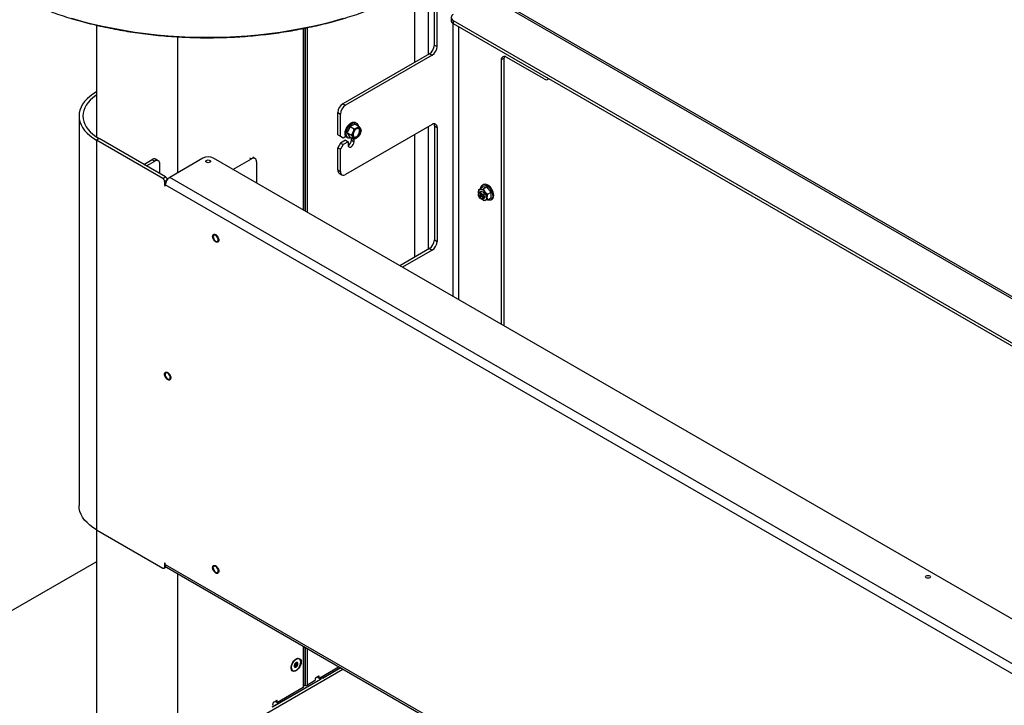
# Model space of a CAD drawing. Header units: millimetres. Extents: x 1588 to 4263, y 172 to 3488.
# Tile 41 of 46: x 2014 to 2839, y 2350 to 2925. Entities that reach past the tile are written whole.
import ezdxf

# ---------------------------------------------------------------- set-up
doc = ezdxf.new("R2010")
doc.units = ezdxf.units.MM
doc.header["$LTSCALE"] = 13

msp = doc.modelspace()

# ---------------------------------------------------------------- linework, layer by layer
at = {"color": 7, "linetype": 'Continuous', "lineweight": 25}
for p, q in [((2356.34, 2895.52), (2356.34, 2957.2)), ((2344.62, 2950.45), (2344.62, 2888.75)), ((2404.99, 2945.06), (3239.79, 2463.14)), ((3241.09, 2464.15), (2407.6, 2945.32)), ((2361.42, 2903.35), (2361.42, 2938.46)), ((2363.66, 2902.05), (2363.66, 2937.16)), ((2375.38, 2926.45), (2375.38, 2923.85)), ((2377.24, 2923.85), (3216.07, 2439.61)), ((2377.24, 2923.85), (2377.24, 2921.26)), ((2078, 2920), (2078, 2826.33)), ((2251.37, 2917.18), (2251.37, 2765.03)), ((2251.85, 2764.75), (2251.85, 2917.27)), ((2253.31, 2763.91), (2253.31, 2917.56)), ((2255.14, 2762.85), (2255.14, 2917.93)), ((2377.13, 2692.43), (2377.13, 2921.33)), ((2377.24, 2921.26), (3214.67, 2437.83)), ((2381.62, 2918.73), (2381.62, 2689.83)), ((2146.28, 2796.33), (2146.28, 2910.19)), ((2361.42, 2903.35), (2363.66, 2902.05)), ((2357.18, 2896), (2284.63, 2854.12)), ((2359.42, 2894.7), (2286.87, 2852.82)), ((2357.18, 2896), (2359.42, 2894.7)), ((2419.68, 2892.08), (2417.44, 2890.78)), ((2417.44, 2890.78), (2417.44, 2669.16)), ((2419.68, 2892.08), (2419.68, 2667.86)), ((2453.5, 2874.87), (2421.68, 2893.23)), ((2456.5, 2874.57), (2457.31, 2875.04)), ((2284.63, 2854.12), (2286.87, 2852.82)), ((2063.53, 2843.84), (2063.53, 2517.18)), ((2280.38, 2846.77), (2282.63, 2845.47)), ((2280.38, 2828.13), (2280.38, 2846.77)), ((2282.63, 2826.83), (2282.63, 2845.47)), ((2359.42, 2836.73), (2286.87, 2794.85)), ((2290.7, 2834.93), (2288.4, 2829.7)), ((2294.77, 2836.93), (2290.7, 2834.93)), ((2290.7, 2834.93), (2294.12, 2832.95)), ((2294.12, 2832.95), (2296.47, 2833.77)), ((2294.77, 2836.93), (2298.19, 2834.95)), ((2296.02, 2837.85), (2295.09, 2838.39)), ((2299.96, 2831.73), (2299.13, 2828.94)), ((2356.34, 2732.21), (2356.34, 2834.95)), ((2361.42, 2835.57), (2363.66, 2834.28)), ((2361.42, 2835.57), (2361.42, 2740.04)), ((2363.66, 2834.28), (2363.66, 2738.74)), ((2080.28, 2824.91), (2078.03, 2823.62)), ((2078.03, 2823.62), (2078.03, 2496.96)), ((2133.79, 2791.43), (2078.03, 2823.62)), ((2136.04, 2792.73), (2080.28, 2824.91)), ((2280.38, 2828.13), (2282.63, 2826.83)), ((2280.38, 2828.13), (2282.63, 2826.83)), ((2282.63, 2826.83), (2284.87, 2825.54)), ((2282.63, 2826.83), (2284.87, 2825.54)), ((2286.82, 2823.54), (2282.63, 2821.12)), ((2284.87, 2825.54), (2287.17, 2826.86)), ((2286.82, 2823.54), (2289.06, 2822.24)), ((2287.99, 2826.09), (2288.92, 2825.56)), ((2288.4, 2829.7), (2291.82, 2827.73)), ((2288.4, 2829.7), (2290.18, 2826.48)), ((2290.18, 2826.48), (2293.59, 2824.51)), ((2291.77, 2823.54), (2291.77, 2825.56)), ((2291.77, 2823.54), (2294.01, 2822.24)), ((2291.82, 2827.73), (2293.28, 2830.16)), ((2294.01, 2822.24), (2294.01, 2824.65)), ((2297.66, 2826.51), (2295.94, 2825.33)), ((2344.62, 2828.19), (2344.62, 2725.44)), ((2282.63, 2821.12), (2280.38, 2817.23)), ((2280.38, 2817.23), (2282.63, 2815.93)), ((2280.38, 2798.59), (2280.38, 2817.23)), ((2282.63, 2821.12), (2284.87, 2819.82)), ((2284.87, 2819.82), (2282.63, 2815.93)), ((2282.63, 2797.3), (2282.63, 2815.93)), ((2289.06, 2822.24), (2284.87, 2819.82)), ((2289.06, 2822.24), (2289.06, 2819.38)), ((2117.72, 2803.3), (2124.7, 2807.33)), ((2124.7, 2807.33), (2126.95, 2806.03)), ((2129.95, 2806.33), (2127.7, 2807.63)), ((2167.22, 2808.42), (2139.47, 2792.4)), ((3383.15, 2111.67), (2176.2, 2808.42)), ((2192.54, 2798.99), (2207.98, 2807.9)), ((2206.28, 2808.89), (2207.98, 2807.9)), ((2210.98, 2808.2), (2209.28, 2809.18)), ((2119.97, 2802), (2126.95, 2806.03)), ((2131.19, 2795.52), (2131.19, 2803.58)), ((2212.23, 2805.45), (2212.23, 2787.62)), ((2280.38, 2798.59), (2282.63, 2797.3)), ((2133.79, 2791.43), (2136.04, 2792.73)), ((2137.09, 2790.01), (2135.23, 2788.94)), ((3355.4, 2090.46), (2139.47, 2792.4)), ((2281.63, 2795.85), (2283.87, 2794.55)), ((2135.23, 2788.94), (2135.23, 2785.7)), ((2135.79, 2786.02), (2135.23, 2785.7)), ((2135.79, 2785.38), (2135.79, 2786.02)), ((3351.72, 2084.08), (2135.79, 2786.02)), ((2398.38, 2779.72), (2398.69, 2782.25)), ((2398.69, 2782.25), (2401.79, 2784.04)), ((2398.69, 2782.25), (2400.15, 2782.23)), ((2400.15, 2782.23), (2402.23, 2782.57)), ((2402.61, 2786.27), (2401.77, 2785.79)), ((2405.32, 2784.36), (2401.79, 2784.04)), ((2405.32, 2784.36), (2402.23, 2782.57)), ((2402.23, 2782.57), (2403.68, 2780.19)), ((2408.86, 2779.96), (2405.32, 2784.36)), ((2398.35, 2778.07), (2398.35, 2777.57)), ((2398.5, 2778.88), (2398.38, 2779.72)), ((2400.41, 2780.27), (2398.97, 2779.44)), ((2400.04, 2774.64), (2400.47, 2774.39)), ((2402.23, 2773.14), (2401.17, 2774.17)), ((2401.97, 2774.25), (2403.41, 2775.08)), ((2403.68, 2780.19), (2405.77, 2778.17)), ((2405.77, 2778.17), (2405.45, 2775.63)), ((2405.45, 2775.63), (2405.77, 2773.46)), ((2405.77, 2778.17), (2408.86, 2779.96)), ((2405.77, 2773.46), (2408.86, 2775.24)), ((2408.86, 2775.24), (2408.86, 2779.96)), ((2408.87, 2773.49), (2409.71, 2773.97)), ((2411.17, 2776.97), (2411.29, 2776.91)), ((2403.68, 2773.12), (2402.23, 2773.14)), ((2405.77, 2773.46), (2403.68, 2773.12)), ((2357.18, 2732.69), (2332.28, 2718.32)), ((2357.18, 2732.69), (2359.42, 2731.39)), ((2361.42, 2740.04), (2363.66, 2738.74)), ((2359.42, 2731.39), (2334.53, 2717.02)), ((2078, 2496.98), (2078, 2320.25)), ((2078.03, 2496.96), (2133.79, 2464.77)), ((2078, 2470.11), (1891.66, 2362.54)), ((2135.51, 2469), (2135.23, 2468.84)), ((2135.23, 2468.84), (2135.23, 2465.6)), ((2135.79, 2467.87), (2135.79, 2468.52)), ((2134.81, 2464.67), (2136.58, 2465.69)), ((2135.23, 2465.6), (2136.2, 2466.16)), ((2135.79, 2467.87), (3351.72, 1765.93)), ((2136.87, 2465.49), (3352.28, 1763.85)), ((2146.28, 2303.92), (2146.28, 2460.05)), ((2251.37, 2399.39), (2251.37, 2364.59)), ((2251.85, 2365.26), (2251.85, 2399.11)), ((2253.31, 2366.33), (2253.31, 2398.26)), ((2255.14, 2366.77), (2255.14, 2397.21)), ((2246.22, 2385.65), (2246.46, 2385.52)), ((2248.19, 2388.52), (2247.97, 2388.64)), ((2146.99, 2300.66), (2284.69, 2380.15)), ((2242.37, 2378.94), (2242.59, 2378.82)), ((2245.5, 2382.18), (2243.99, 2383.05)), ((2244, 2383.81), (2245.1, 2383.17)), ((2244.14, 2381.93), (2244.38, 2381.79)), ((2244.37, 2383.33), (2244.43, 2383.56)), ((2244.37, 2383.33), (2245.89, 2382.45)), ((2245.68, 2384.16), (2244.57, 2384.8)), ((2245.2, 2385.3), (2246.67, 2384.45)), ((2245.2, 2384.82), (2246.72, 2383.94)), ((2281.51, 2381.99), (2265.25, 2372.6)), ((2267.94, 2372.9), (2282.59, 2381.36)), ((2282.92, 2381.18), (2268.1, 2372.62)), ((2225.51, 2348.41), (2265.85, 2371.69)), ((2266.01, 2371.41), (2225.67, 2348.13)), ((2261.01, 2370.15), (2255.14, 2366.77)), ((2261.36, 2371.99), (2261.36, 2370.77)), ((2264.54, 2374.24), (2261.72, 2372.6)), ((2265.85, 2371.69), (2263.2, 2373.46)), ((2263.54, 2373.66), (2263.78, 2373.49)), ((2263.78, 2373.46), (2263.78, 2373.79)), ((2263.78, 2373.46), (2264.9, 2372.81)), ((2263.88, 2373.23), (2265, 2372.58)), ((2264.9, 2374.03), (2264.54, 2374.24)), ((2264.9, 2372.81), (2264.9, 2374.03)), ((2265.16, 2372.57), (2265.98, 2372.02)), ((2265.95, 2372.65), (2265.64, 2372.83)), ((2265.98, 2372.02), (2265.95, 2372.65)), ((2267.66, 2373.42), (2266.31, 2372.65)), ((2266.31, 2372.65), (2266.33, 2372.03)), ((2267.34, 2373.81), (2267.65, 2373.63)), ((2267.72, 2372.83), (2267.66, 2373.42)), ((2267.79, 2372.94), (2267.73, 2373.54)), ((2267.78, 2373), (2267.94, 2372.9)), ((2251.37, 2364.59), (2229.9, 2352.19)), ((2253.31, 2366.33), (2251.85, 2366.33)), ((2229.19, 2353.83), (2226.36, 2352.19)), ((2228.42, 2353.38), (2228.42, 2353.05)), ((2229.54, 2352.4), (2228.42, 2353.05)), ((2228.52, 2352.82), (2229.65, 2352.17)), ((2229.19, 2353.83), (2229.54, 2353.62)), ((2229.54, 2352.4), (2229.54, 2353.62)), ((2226.01, 2351.58), (2226.01, 2350.36))]:
    msp.add_line(p, q, dxfattribs=at)
at = {"color": 7, "linetype": 'Continuous', "lineweight": 25, "flags": 128}
for points in [[(2057.12, 2925.9), (2065.62, 2923.47), (2074.28, 2921.23), (2083.07, 2919.19), (2092, 2917.34), (2101.04, 2915.68), (2110.19, 2914.23), (2119.42, 2912.99), (2128.73, 2911.94), (2138.11, 2911.11), (2147.53, 2910.48), (2156.99, 2910.06), (2166.46, 2909.85), (2175.95, 2909.85), (2185.43, 2910.06), (2194.88, 2910.48), (2204.31, 2911.11), (2213.68, 2911.94), (2222.99, 2912.99), (2232.23, 2914.23), (2241.37, 2915.68), (2250.41, 2917.34), (2259.34, 2919.19), (2268.14, 2921.23), (2276.79, 2923.47), (2285.29, 2925.9)], [(2078.03, 2864.05), (2075.12, 2862.22), (2072.49, 2860.24), (2070.16, 2858.13), (2068.17, 2855.92), (2066.51, 2853.62), (2065.22, 2851.24), (2064.28, 2848.8), (2063.72, 2846.33), (2063.53, 2843.84), (2063.72, 2841.34), (2064.28, 2838.87), (2065.22, 2836.44), (2066.51, 2834.06), (2068.17, 2831.75), (2070.16, 2829.54), (2072.49, 2827.44), (2075.12, 2825.46), (2078.03, 2823.62)], [(2078, 2861.34), (2077.55, 2861.04), (2075.09, 2859.19), (2072.91, 2857.22), (2071.05, 2855.15), (2069.5, 2852.99), (2068.28, 2850.76), (2067.41, 2848.48), (2066.88, 2846.17), (2066.7, 2843.84), (2066.88, 2841.5), (2067.41, 2839.19), (2068.28, 2836.91), (2069.5, 2834.68), (2071.05, 2832.53), (2072.91, 2830.46), (2075.09, 2828.49), (2077.55, 2826.64), (2080.28, 2824.91)], [(2287.99, 2826.09), (2287.62, 2826.36), (2287.02, 2827.11), (2286.65, 2828.12), (2286.52, 2829.34), (2286.64, 2830.7), (2287.01, 2832.14), (2287.61, 2833.59), (2288.4, 2834.96), (2289.36, 2836.2), (2290.42, 2837.25), (2291.53, 2838.04), (2292.65, 2838.54), (2293.71, 2838.72), (2294.67, 2838.58), (2295.09, 2838.39)], [(2291.77, 2825.56), (2291.36, 2825.41), (2290.3, 2825.22), (2289.35, 2825.36), (2288.55, 2825.82), (2287.95, 2826.57), (2287.58, 2827.58), (2287.45, 2828.8), (2287.58, 2830.16), (2287.95, 2831.6), (2288.54, 2833.05), (2289.34, 2834.42), (2290.29, 2835.67), (2291.35, 2836.71), (2292.47, 2837.5), (2293.58, 2838), (2294.65, 2838.19), (2295.6, 2838.05), (2296.39, 2837.59), (2296.99, 2836.83)], [(2293.34, 2826.3), (2293.85, 2825.72), (2294.54, 2825.46), (2295.37, 2825.52), (2296.27, 2825.91), (2297.17, 2826.6), (2297.98, 2827.53), (2298.65, 2828.62), (2299.13, 2829.78), (2299.36, 2830.93), (2299.34, 2831.96), (2299.07, 2832.8), (2298.57, 2833.38), (2297.87, 2833.64), (2297.04, 2833.58), (2296.14, 2833.18), (2295.24, 2832.5), (2294.43, 2831.57), (2293.76, 2830.48), (2293.28, 2829.32), (2293.05, 2828.17), (2293.07, 2827.14), (2293.34, 2826.3)], [(2293.47, 2826.85), (2293.97, 2826.31), (2294.66, 2826.1), (2295.48, 2826.24), (2296.35, 2826.72), (2297.18, 2827.49), (2297.89, 2828.48), (2298.42, 2829.58), (2298.71, 2830.69), (2298.72, 2831.71), (2298.47, 2832.52), (2297.98, 2833.06), (2297.29, 2833.27), (2296.47, 2833.13), (2295.6, 2832.65), (2294.76, 2831.88), (2294.05, 2830.89), (2293.52, 2829.79), (2293.24, 2828.68), (2293.22, 2827.66), (2293.47, 2826.85)], [(2296.99, 2836.83), (2297.37, 2835.82), (2297.44, 2835.38)], [(2289.06, 2819.38), (2289.21, 2818.49), (2289.64, 2817.88), (2290.3, 2817.62), (2291.11, 2817.75), (2291.97, 2818.25), (2292.78, 2819.05), (2293.43, 2820.07), (2293.86, 2821.18), (2294.01, 2822.24)], [(2170.3, 2805.01), (2169.86, 2805.39), (2169.71, 2805.83), (2169.86, 2806.27), (2170.3, 2806.64), (2170.95, 2806.9), (2171.71, 2806.98), (2172.48, 2806.9), (2173.13, 2806.64), (2173.56, 2806.27), (2173.71, 2805.83), (2173.56, 2805.39), (2173.13, 2805.01), (2172.48, 2804.76), (2171.71, 2804.67), (2170.95, 2804.76), (2170.3, 2805.01)], [(2135.23, 2785.7), (2135.25, 2785.56), (2135.31, 2785.42), (2135.4, 2785.3), (2135.51, 2785.21), (2135.62, 2785.18), (2135.71, 2785.19), (2135.77, 2785.26), (2135.79, 2785.38)], [(2400.34, 2783.2), (2400.43, 2783.76), (2400.8, 2784.77), (2401.4, 2785.52), (2402.19, 2785.98), (2403.14, 2786.12), (2404.21, 2785.94), (2405.32, 2785.44), (2406.44, 2784.65), (2407.5, 2783.61), (2408.45, 2782.37), (2409.25, 2780.99), (2409.85, 2779.55), (2410.22, 2778.11), (2410.34, 2776.74), (2410.22, 2775.53), (2409.85, 2774.52), (2409.25, 2773.76), (2408.45, 2773.3), (2407.5, 2773.16), (2406.44, 2773.35), (2405.91, 2773.54)], [(2409.71, 2773.97), (2410.08, 2774.24), (2410.68, 2775), (2411.05, 2776.01), (2411.18, 2777.23), (2411.05, 2778.59), (2410.68, 2780.03), (2410.08, 2781.47), (2409.29, 2782.85), (2408.34, 2784.09), (2407.27, 2785.13), (2406.16, 2785.92), (2405.04, 2786.42), (2403.98, 2786.6), (2403.03, 2786.46), (2402.61, 2786.27)], [(2398.35, 2778.07), (2398.36, 2778.18), (2398.52, 2778.92), (2398.92, 2779.4), (2399.5, 2779.58), (2400.21, 2779.43)], [(2399.83, 2778.65), (2400.48, 2778.22), (2401.07, 2777.54), (2401.51, 2776.71), (2401.71, 2775.87), (2401.67, 2775.14), (2401.38, 2774.63), (2400.88, 2774.42), (2400.25, 2774.54), (2399.6, 2774.97), (2399.01, 2775.65), (2398.58, 2776.47), (2398.37, 2777.31), (2398.41, 2778.04), (2398.71, 2778.56), (2399.2, 2778.77), (2399.83, 2778.65)], [(2398.38, 2779.72), (2398.41, 2779.17), (2398.46, 2778.78)], [(2400.12, 2775.82), (2399.87, 2775.98), (2399.65, 2776.24), (2399.49, 2776.55), (2399.41, 2776.86), (2399.43, 2777.14), (2399.54, 2777.33), (2399.72, 2777.41), (2399.96, 2777.37), (2400.21, 2777.21), (2400.43, 2776.95), (2400.59, 2776.64), (2400.67, 2776.32), (2400.65, 2776.05), (2400.54, 2775.85), (2400.36, 2775.77), (2400.12, 2775.82)], [(2400.21, 2779.43), (2400.94, 2778.96), (2401.62, 2778.24), (2402.16, 2777.35), (2402.5, 2776.4), (2402.59, 2775.5), (2402.43, 2774.77), (2402.03, 2774.28), (2401.45, 2774.1), (2400.74, 2774.26), (2400.47, 2774.39)], [(2404.04, 2776.45), (2403.91, 2777.36), (2403.54, 2778.31), (2402.98, 2779.18), (2402.28, 2779.87), (2401.55, 2780.3), (2400.85, 2780.41), (2400.41, 2780.27)], [(2175.95, 2742.58), (2176.08, 2741.67), (2176.44, 2740.72), (2177.01, 2739.84), (2177.7, 2739.15), (2178.44, 2738.73), (2179.13, 2738.62), (2179.69, 2738.84), (2180.06, 2739.36), (2180.19, 2740.13), (2180.06, 2741.04), (2179.69, 2741.99), (2179.13, 2742.86), (2178.44, 2743.55), (2177.7, 2743.98), (2177.01, 2744.09), (2176.44, 2743.87), (2176.08, 2743.34), (2175.95, 2742.58)], [(2135.64, 2627.03), (2135.77, 2626.12), (2136.14, 2625.17), (2136.7, 2624.3), (2137.4, 2623.61), (2138.13, 2623.18), (2138.82, 2623.07), (2139.39, 2623.3), (2139.76, 2623.82), (2139.89, 2624.58), (2139.76, 2625.5), (2139.39, 2626.44), (2138.82, 2627.32), (2138.13, 2628.01), (2137.4, 2628.43), (2136.7, 2628.54), (2136.14, 2628.32), (2135.77, 2627.8), (2135.64, 2627.03)], [(2078.03, 2496.96), (2075.12, 2498.8), (2072.49, 2500.78), (2070.16, 2502.88), (2068.17, 2505.1), (2066.51, 2507.4), (2065.22, 2509.78), (2064.28, 2512.21), (2063.72, 2514.69), (2063.53, 2517.18)], [(2135.79, 2468.52), (2135.77, 2468.65), (2135.71, 2468.8), (2135.62, 2468.92), (2135.51, 2469), (2135.4, 2469.04), (2135.31, 2469.02), (2135.25, 2468.95), (2135.23, 2468.84)], [(2175.95, 2464.95), (2176.08, 2464.04), (2176.44, 2463.09), (2177.01, 2462.22), (2177.7, 2461.53), (2178.44, 2461.1), (2179.13, 2461), (2179.69, 2461.22), (2180.06, 2461.74), (2180.19, 2462.5), (2180.06, 2463.42), (2179.69, 2464.37), (2179.13, 2465.24), (2178.44, 2465.93), (2177.7, 2466.35), (2177.01, 2466.46), (2176.44, 2466.24), (2176.08, 2465.72), (2175.95, 2464.95)], [(2773.77, 2456.63), (2773.34, 2457.01), (2773.19, 2457.45), (2773.34, 2457.89), (2773.77, 2458.27), (2774.42, 2458.52), (2775.19, 2458.61), (2775.95, 2458.52), (2776.6, 2458.27), (2777.03, 2457.89), (2777.19, 2457.45), (2777.03, 2457.01), (2776.6, 2456.63), (2775.95, 2456.38), (2775.19, 2456.3), (2774.42, 2456.38), (2773.77, 2456.63)], [(2249.7, 2386.08), (2249.56, 2384.78), (2249.17, 2383.42), (2248.55, 2382.06), (2247.73, 2380.81), (2246.76, 2379.73), (2245.72, 2378.89), (2244.66, 2378.36), (2243.65, 2378.15), (2242.75, 2378.29), (2242.02, 2378.77), (2241.51, 2379.55), (2241.24, 2380.59), (2241.24, 2381.81), (2241.51, 2383.16), (2242.02, 2384.53), (2242.75, 2385.84), (2243.65, 2387.02), (2244.66, 2387.98), (2245.72, 2388.67), (2246.76, 2389.05), (2247.73, 2389.08), (2248.55, 2388.77), (2249.17, 2388.14), (2249.56, 2387.22), (2249.7, 2386.08)], [(2249.19, 2387.15), (2248.79, 2387.97), (2248.18, 2388.52), (2247.39, 2388.77), (2246.48, 2388.69), (2245.5, 2388.3), (2244.51, 2387.62), (2243.58, 2386.69), (2242.76, 2385.56), (2242.11, 2384.32), (2241.66, 2383.04), (2241.45, 2381.8), (2241.48, 2380.68), (2241.76, 2379.74), (2242.27, 2379.05), (2242.98, 2378.65), (2243.83, 2378.56), (2244.79, 2378.8), (2245.78, 2379.34), (2246.75, 2380.15), (2247.63, 2381.19), (2248.37, 2382.38), (2248.93, 2383.65), (2249.26, 2384.92), (2249.35, 2386.11), (2249.19, 2387.15)], [(2245.78, 2384.02), (2245.7, 2384.14), (2245.58, 2384.19), (2245.43, 2384.15), (2245.28, 2384.05), (2245.14, 2383.88), (2245.03, 2383.68), (2244.99, 2383.48), (2245, 2383.31), (2245.08, 2383.19), (2245.2, 2383.14), (2245.35, 2383.18), (2245.5, 2383.28), (2245.64, 2383.45), (2245.74, 2383.65), (2245.79, 2383.85), (2245.78, 2384.02)], [(2251.37, 2364.59), (2251.72, 2364.89), (2251.85, 2365.26)]]:
    msp.add_lwpolyline(points, dxfattribs=at)
at = {"color": 7, "linetype": 'Continuous', "lineweight": 25}
for centre, radius, start, end in [((2378.56, 2924.17), 3.19, 185.6948, 245.62534), ((2378.23, 2926.45), 2.77, 110.78342, 249.21658), ((2352.21, 2903.77), 9.22, 302.60548, 357.39452), ((2354.45, 2902.47), 9.22, 302.60548, 357.39452), ((2420.03, 2891.2), 2.62, 50.79671, 189.21404), ((2423.55, 2892.21), 3.87, 155.79105, 181.97979), ((2455.18, 2876.91), 2.64, 230.66738, 317.98707), ((2289.6, 2846.35), 9.22, 122.60548, 177.39452), ((2291.84, 2845.05), 9.22, 122.60548, 177.39452), ((2300.08, 2827.37), 7.35, 119.48413, 157.73922), ((2297.64, 2832.08), 2.06, 31.76804, 124.68676), ((2294.69, 2831.33), 5.05, 331.68448, 21.24455), ((2361.08, 2834.7), 2.62, 350.78596, 129.20329), ((2357.55, 2835.71), 3.87, 358.02021, 24.20895), ((2286.54, 2823.71), 5.23, 298.98629, 358.06809), ((2297.73, 2827.76), 5.05, 151.68448, 201.24455), ((2294.77, 2827.02), 2.06, 211.76804, 304.68676), ((2292.33, 2831.72), 7.35, 299.48413, 337.73922), ((2126.46, 2804.88), 3.02, 65.69288, 125.61758), ((2128.61, 2804), 2.62, 350.78596, 129.20329), ((2171.71, 2799.75), 9.76, 62.60967, 117.39033), ((2209.64, 2805.87), 2.62, 350.78596, 129.20329), ((2283.24, 2798.23), 2.88, 172.74417, 235.94365), ((2132.11, 2788.8), 3.12, 2.60548, 57.39452), ((2143.79, 2785.66), 8, 122.60548, 177.39452), ((2134.31, 2790.06), 3.18, 8.70912, 57.08885), ((2285.22, 2796.88), 2.62, 170.78596, 309.20329), ((2400.55, 2780.07), 2.2, 100.54678, 189.25188), ((2399.87, 2777.68), 4.56, 33.43491, 86.57046), ((2403.7, 2776.83), 3.72, 226.65773, 269.75888), ((2402.62, 2776.26), 1.43, 303.79357, 7.51861), ((2397.78, 2775.28), 7.67, 2.63929, 39.77207), ((2403.28, 2775.28), 2.2, 280.54678, 9.25188), ((2408.08, 2777.29), 3.22, 337.82601, 22.17399), ((2352.21, 2740.46), 9.22, 302.60548, 357.39452), ((2354.45, 2739.16), 9.22, 302.60548, 357.39452), ((2134.35, 2465.46), 0.887, 230.79671, 9.21404), ((2138.34, 2467.59), 2.57, 173.70115, 234.98667), ((2246.07, 2384.26), 1.47, 72.68306, 140.58285), ((2246.8, 2386.17), 2.74, 64.7225, 126.60044), ((2245.67, 2384.58), 1.36, 340.90466, 52.46309), ((2243.92, 2381.19), 2.73, 173.28603, 235.40179), ((2245.11, 2382.75), 1.36, 160.90466, 232.46309), ((2247.49, 2382.45), 3.75, 133.09593, 168.56526), ((2244.71, 2383.07), 1.47, 252.68306, 320.58285), ((2243.28, 2384.88), 3.75, 313.09593, 348.56526), ((2260.6, 2370.8), 0.768, 302.60548, 357.39452), ((2262.13, 2371.96), 0.768, 122.60548, 177.39452), ((2264.02, 2373.43), 0.246, 173.70115, 234.98667), ((2264.68, 2374.07), 0.218, 350.78596, 129.20329), ((2265.11, 2372.77), 0.218, 170.78596, 309.20329), ((2265.62, 2371.37), 0.393, 5.89954, 54.46695), ((2266.14, 2372.42), 0.433, 247.72935, 295.84053), ((2267.67, 2372.94), 0.12, 293.23705, 359.72014), ((2267.71, 2372.58), 0.393, 5.89954, 54.46695), ((2253.39, 2370.06), 3.73, 268.8559, 298.04024), ((2228.66, 2353.02), 0.24, 172.74417, 235.94365), ((2229.33, 2353.66), 0.218, 350.78596, 129.20329), ((2225.24, 2350.39), 0.768, 302.60548, 357.39452), ((2226.78, 2351.55), 0.768, 122.60548, 177.39452), ((2229.76, 2352.36), 0.218, 170.78596, 309.20329)]:
    msp.add_arc(centre, radius, start, end, dxfattribs=at)
for centre, major_axis, ratio, start_param, end_param in [((2265.8, 2371.93), (0.056, 0.253), 0.683344, 3.704203, 5.240194), ((2266.13, 2372.75), (0.25, -0.001), 0.57904, 3.931734, 5.499489), ((2265.98, 2371.84), (0.21, 0.458), 0.624301, 3.863919, 5.39991), ((2267.48, 2373.53), (0.251, -0.001), 0.575529, 5.502491, 7.070246), ((2268.07, 2373.05), (0.21, 0.458), 0.624844, 2.328241, 3.864232), ((2267.89, 2373.14), (0.057, 0.253), 0.68843, 2.884937, 3.704342)]:
    msp.add_ellipse(centre, major_axis=major_axis, ratio=ratio, start_param=start_param, end_param=end_param, dxfattribs=at)
for points, knots in [([(1996.35, 2951.27), (1997.46, 2950.64), (2000.66, 2948.81), (2006.13, 2945.88), (2012.83, 2942.54), (2019.74, 2939.33), (2026.83, 2936.27), (2034.11, 2933.37), (2041.57, 2930.61), (2049.19, 2928.01), (2056.96, 2925.57), (2064.88, 2923.29), (2072.94, 2921.17), (2081.12, 2919.23), (2089.42, 2917.45), (2097.82, 2915.85), (2106.31, 2914.42), (2114.88, 2913.17), (2123.53, 2912.09), (2132.24, 2911.2), (2141, 2910.48), (2149.8, 2909.95), (2158.62, 2909.6), (2167.46, 2909.43), (2176.3, 2909.44), (2185.14, 2909.64), (2193.96, 2910.02), (2202.75, 2910.58), (2211.5, 2911.32), (2220.2, 2912.24), (2228.84, 2913.35), (2237.4, 2914.63), (2245.88, 2916.08), (2254.27, 2917.71), (2262.55, 2919.51), (2270.71, 2921.48), (2278.75, 2923.62), (2286.65, 2925.93), (2294.4, 2928.39), (2301.99, 2931.02), (2309.42, 2933.8), (2316.67, 2936.73), (2323.74, 2939.81), (2330.61, 2943.04), (2337.28, 2946.4), (2342.4, 2949.17), (2345.28, 2950.82), (2346.06, 2951.27)], [0, 0, 0, 0, 0.011995, 0.03478, 0.057565, 0.080349, 0.103132, 0.125915, 0.148697, 0.171478, 0.194259, 0.217038, 0.239817, 0.262595, 0.285373, 0.308149, 0.330926, 0.353701, 0.376477, 0.399251, 0.422026, 0.4448, 0.467575, 0.490349, 0.513123, 0.535897, 0.558671, 0.581445, 0.60422, 0.626994, 0.649769, 0.672545, 0.695321, 0.718097, 0.740875, 0.763652, 0.786431, 0.80921, 0.83199, 0.854772, 0.877554, 0.900336, 0.92312, 0.945905, 0.968691, 0.991477, 1, 1, 1, 1]), ([(2293.28, 2830.16), (2293.31, 2830.22), (2293.69, 2831.1), (2293.91, 2832.06), (2294.12, 2832.95)], [0, 0, 0, 0, 0.070201, 1, 1, 1, 1]), ([(2296.47, 2833.77), (2296.51, 2833.8), (2297.2, 2834.14), (2297.71, 2834.56), (2298.19, 2834.95)], [0, 0, 0, 0, 0.070201, 1, 1, 1, 1]), ([(2298.19, 2834.95), (2298.29, 2834.81), (2298.77, 2834.18), (2299.12, 2833.61), (2299.39, 2833.16)], [0, 0, 0, 0, 0.224231, 1, 1, 1, 1]), ([(2299.39, 2833.16), (2299.46, 2833.03), (2299.74, 2832.5), (2299.87, 2832.06), (2299.96, 2831.73)], [0, 0, 0, 0, 0.24226, 1, 1, 1, 1]), ([(2293.02, 2825.94), (2292.75, 2826.38), (2292.4, 2826.96), (2291.93, 2827.59), (2291.82, 2827.73)], [0, 0, 0, 0, 0.775769, 1, 1, 1, 1]), ([(2293.59, 2824.51), (2293.5, 2824.84), (2293.38, 2825.27), (2293.09, 2825.81), (2293.02, 2825.94)], [0, 0, 0, 0, 0.75774, 1, 1, 1, 1]), ([(2295.94, 2825.33), (2295.9, 2825.3), (2295.2, 2824.97), (2294.37, 2824.73), (2293.59, 2824.51)], [0, 0, 0, 0, 0.070201, 1, 1, 1, 1]), ([(2299.13, 2828.94), (2299.1, 2828.88), (2298.71, 2828), (2298.17, 2827.23), (2297.66, 2826.51)], [0, 0, 0, 0, 0.070201, 1, 1, 1, 1]), ([(2175.65, 2741.62), (2175.56, 2742.04), (2175.42, 2742.69), (2175.49, 2743.44), (2175.65, 2743.94), (2175.91, 2744.33), (2176.36, 2744.67), (2177.07, 2744.79), (2177.9, 2744.5), (2178.59, 2744.03), (2179.1, 2743.55), (2179.57, 2742.98), (2180.1, 2742.16), (2180.33, 2741.51), (2180.49, 2741.08)], [0, 0, 0, 0, 0.119728, 0.18418, 0.25, 0.31582, 0.380272, 0.5, 0.619728, 0.68418, 0.75, 0.81582, 0.880272, 1, 1, 1, 1]), ([(2180.49, 2741.08), (2180.58, 2740.66), (2180.72, 2740.02), (2180.64, 2739.27), (2180.49, 2738.77), (2180.23, 2738.38), (2179.78, 2738.03), (2179.07, 2737.91), (2178.23, 2738.21), (2177.55, 2738.68), (2177.04, 2739.16), (2176.57, 2739.73), (2176.04, 2740.54), (2175.8, 2741.2), (2175.65, 2741.62)], [0, 0, 0, 0, 0.119728, 0.18418, 0.25, 0.31582, 0.380272, 0.5, 0.619728, 0.68418, 0.75, 0.81582, 0.880272, 1, 1, 1, 1]), ([(2137.11, 2623.27), (2136.8, 2623.58), (2136.32, 2624.07), (2135.82, 2624.9), (2135.5, 2625.58), (2135.28, 2626.27), (2135.12, 2627.13), (2135.18, 2628.08), (2135.54, 2628.75), (2136, 2629.08), (2136.43, 2629.19), (2136.92, 2629.17), (2137.59, 2628.97), (2138.09, 2628.59), (2138.42, 2628.34)], [0, 0, 0, 0, 0.1197284, 0.1841803, 0.25, 0.3158197, 0.3802716, 0.5, 0.6197284, 0.6841803, 0.75, 0.8158197, 0.8802716, 1, 1, 1, 1]), ([(2138.42, 2628.34), (2138.73, 2628.03), (2139.21, 2627.55), (2139.71, 2626.72), (2140.03, 2626.04), (2140.25, 2625.34), (2140.41, 2624.48), (2140.35, 2623.54), (2139.99, 2622.86), (2139.53, 2622.54), (2139.09, 2622.42), (2138.61, 2622.45), (2137.94, 2622.65), (2137.43, 2623.03), (2137.11, 2623.27)], [0, 0, 0, 0, 0.1197284, 0.1841803, 0.25, 0.3158197, 0.3802716, 0.5, 0.6197284, 0.6841803, 0.75, 0.8158197, 0.8802716, 1, 1, 1, 1]), ([(2177.02, 2461.58), (2176.73, 2461.93), (2176.29, 2462.48), (2175.87, 2463.35), (2175.62, 2464.04), (2175.48, 2464.72), (2175.43, 2465.54), (2175.62, 2466.38), (2176.1, 2466.91), (2176.64, 2467.1), (2177.12, 2467.11), (2177.63, 2466.97), (2178.32, 2466.64), (2178.8, 2466.18), (2179.12, 2465.88)], [0, 0, 0, 0, 0.119728, 0.18418, 0.25, 0.31582, 0.380272, 0.5, 0.619728, 0.68418, 0.75, 0.81582, 0.880272, 1, 1, 1, 1]), ([(2179.12, 2465.88), (2179.4, 2465.53), (2179.85, 2464.98), (2180.27, 2464.11), (2180.52, 2463.42), (2180.66, 2462.74), (2180.7, 2461.92), (2180.52, 2461.08), (2180.03, 2460.55), (2179.5, 2460.36), (2179.02, 2460.35), (2178.51, 2460.49), (2177.82, 2460.82), (2177.33, 2461.28), (2177.02, 2461.58)], [0, 0, 0, 0, 0.119728, 0.18418, 0.25, 0.31582, 0.380272, 0.5, 0.619728, 0.68418, 0.75, 0.81582, 0.880272, 1, 1, 1, 1]), ([(2246.21, 2385.65), (2246.03, 2385.61), (2245.77, 2385.55), (2245.43, 2385.47), (2245.26, 2385.42), (2245.21, 2385.4), (2245.21, 2385.4)], [0, 0, 0, 0, 0.468221, 0.726341, 0.986911, 1, 1, 1, 1]), ([(2246.5, 2385.66), (2246.5, 2385.66), (2246.48, 2385.67), (2246.44, 2385.68), (2246.37, 2385.68), (2246.29, 2385.67), (2246.23, 2385.66), (2246.21, 2385.65)], [0, 0, 0, 0, 0.062337, 0.268446, 0.481648, 0.790496, 1, 1, 1, 1]), ([(2246.46, 2385.52), (2246.48, 2385.54), (2246.52, 2385.57), (2246.54, 2385.61), (2246.53, 2385.64), (2246.51, 2385.66), (2246.5, 2385.66)], [0, 0, 0, 0, 0.336736, 0.607079, 0.833855, 1, 1, 1, 1]), ([(2243.76, 2383.09), (2243.81, 2383.09), (2243.91, 2383.1), (2243.99, 2383.05), (2244.03, 2383.02)], [0, 0, 0, 0, 0.508607, 1, 1, 1, 1]), ([(2243.81, 2382.89), (2243.82, 2382.85), (2243.84, 2382.77), (2243.92, 2382.53), (2244.03, 2382.24), (2244.1, 2382.02), (2244.13, 2381.93)], [0, 0, 0, 0, 0.165952, 0.388178, 0.738085, 1, 1, 1, 1]), ([(2244.03, 2383.02), (2244.05, 2383.01), (2244.08, 2383), (2244.15, 2383.01), (2244.21, 2383.05), (2244.28, 2383.12), (2244.33, 2383.2), (2244.36, 2383.27), (2244.36, 2383.31), (2244.37, 2383.33)], [0, 0, 0, 0, 0.152345, 0.30469, 0.457036, 0.609381, 0.761726, 0.914072, 1, 1, 1, 1]), ([(2244.13, 2381.93), (2244.14, 2381.89), (2244.16, 2381.82), (2244.2, 2381.74), (2244.24, 2381.69), (2244.27, 2381.68), (2244.28, 2381.67)], [0, 0, 0, 0, 0.336736, 0.607079, 0.833855, 1, 1, 1, 1]), ([(2244.28, 2381.67), (2244.28, 2381.67), (2244.3, 2381.66), (2244.32, 2381.66), (2244.35, 2381.69), (2244.37, 2381.73), (2244.38, 2381.78), (2244.38, 2381.79)], [0, 0, 0, 0, 0.062337, 0.268446, 0.481648, 0.790496, 1, 1, 1, 1]), ([(2244.38, 2381.79), (2244.4, 2381.92), (2244.42, 2382.13), (2244.56, 2382.32), (2244.74, 2382.4), (2245, 2382.39), (2245.28, 2382.3), (2245.47, 2382.19), (2245.55, 2382.15)], [0, 0, 0, 0, 0.256477, 0.397866, 0.540599, 0.663004, 0.855744, 1, 1, 1, 1]), ([(2244.96, 2384.57), (2244.99, 2384.6), (2245.06, 2384.7), (2245.14, 2384.77), (2245.2, 2384.82)], [0, 0, 0, 0, 0.339584, 1, 1, 1, 1]), ([(2245.2, 2384.82), (2245.22, 2384.84), (2245.26, 2384.88), (2245.31, 2384.96), (2245.34, 2385.05), (2245.35, 2385.13), (2245.34, 2385.19), (2245.32, 2385.22), (2245.31, 2385.23)], [0, 0, 0, 0, 0.1724988, 0.3449976, 0.5174971, 0.6899956, 0.8624931, 1, 1, 1, 1]), ([(2245.55, 2382.15), (2245.59, 2382.12), (2245.66, 2382.09), (2245.76, 2382.09), (2245.81, 2382.11), (2245.84, 2382.14), (2245.85, 2382.14)], [0, 0, 0, 0, 0.4100133, 0.6660358, 0.9238511, 1, 1, 1, 1]), ([(2245.89, 2382.45), (2245.83, 2382.62), (2245.75, 2382.88), (2245.77, 2383.25), (2245.89, 2383.51), (2246.11, 2383.73), (2246.4, 2383.87), (2246.62, 2383.92), (2246.72, 2383.94)], [0, 0, 0, 0, 0.256415, 0.397811, 0.54055, 0.662961, 0.855671, 1, 1, 1, 1]), ([(2245.85, 2382.14), (2245.86, 2382.15), (2245.88, 2382.18), (2245.91, 2382.24), (2245.92, 2382.32), (2245.91, 2382.4), (2245.89, 2382.44), (2245.89, 2382.45)], [0, 0, 0, 0, 0.144659, 0.349858, 0.573631, 0.912966, 1, 1, 1, 1]), ([(2246.8, 2384.38), (2246.65, 2384.46), (2246.42, 2384.59), (2246.2, 2384.82), (2246.12, 2385.02), (2246.15, 2385.21), (2246.27, 2385.38), (2246.4, 2385.48), (2246.46, 2385.52)], [0, 0, 0, 0, 0.256467, 0.397858, 0.540591, 0.662997, 0.855732, 1, 1, 1, 1]), ([(2246.72, 2383.94), (2246.76, 2383.95), (2246.82, 2383.97), (2246.9, 2384.03), (2246.95, 2384.08), (2246.96, 2384.12), (2246.96, 2384.14)], [0, 0, 0, 0, 0.350437, 0.617952, 0.843254, 1, 1, 1, 1]), ([(2246.96, 2384.14), (2246.96, 2384.14), (2246.97, 2384.17), (2246.96, 2384.22), (2246.92, 2384.29), (2246.87, 2384.34), (2246.82, 2384.37), (2246.8, 2384.38)], [0, 0, 0, 0, 0.070244, 0.27602, 0.490036, 0.801573, 1, 1, 1, 1]), ([(2267.8, 2372.9), (2267.8, 2372.9), (2267.8, 2372.89), (2267.79, 2372.91), (2267.79, 2372.94), (2267.79, 2372.94)], [0, 0, 0, 0, 0.294109, 0.821484, 1, 1, 1, 1])]:
    msp.add_open_spline(points, degree=3, knots=knots, dxfattribs=at)

doc.saveas('drawing.dxf')
